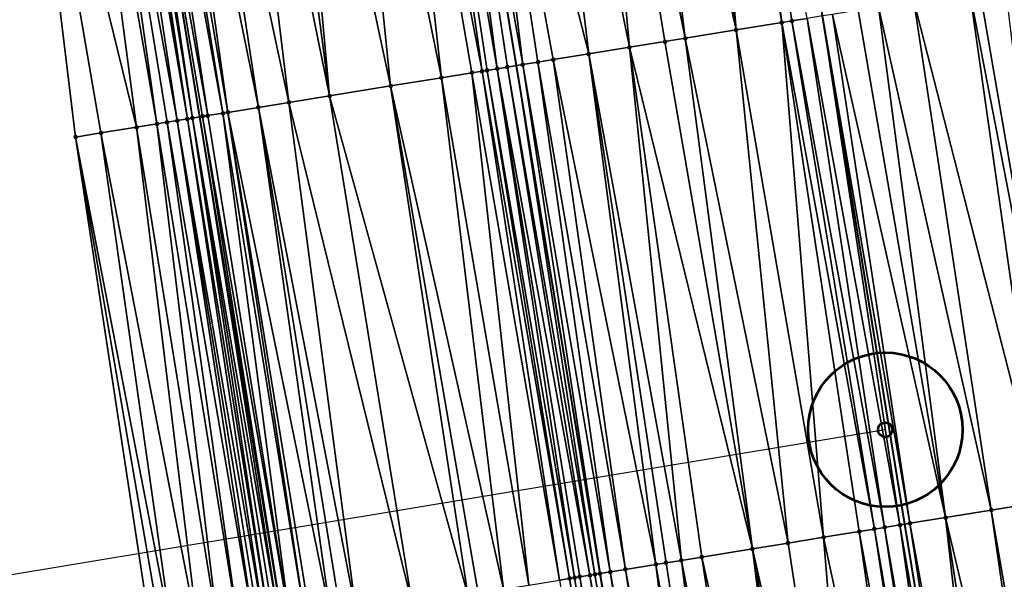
# Model space of a CAD drawing. Header units: feet. Extents: x 2004186 to 2014793, y 836912 to 864902.
# Tile 7 of 256: x 2010990 to 2011028, y 837087 to 837109. Entities that reach past the tile are written whole.
import ezdxf

# ---------------------------------------------------------------- set-up
doc = ezdxf.new("R2010")
doc.units = ezdxf.units.FT
doc.header["$LTSCALE"] = 100
doc.header["$MEASUREMENT"] = 0
for name, color, linetype, lineweight in [('EP_Travel Lane', 5, 'Continuous', 40), ('GPL_Skip Line', 2, 'Continuous', 40), ('Road Shots', 4, 'Continuous', 200), ('Road X-Section', 30, 'Continuous', 13)]:
    doc.layers.add(name, color=color, linetype=linetype, lineweight=lineweight)
for name, color, linetype in [('I-77 SB_MM21-27-Surface-Border', 7, 'Continuous'), ('I-77 SB_MM21-27-Surface-TIN', 7, 'Continuous'), ('RD_HC_Data_Rel', 140, 'Continuous')]:
    doc.layers.add(name, color=color, linetype=linetype)

# ---------------------------------------------------------------- blocks, each defined once
blk = doc.blocks.new('PC_1')
at = {"layer": 'RD_HC_Data_Rel', "linetype": 'Continuous', "lineweight": 53}
for centre, radius in [((-4.166671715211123e-05, 1.041661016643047e-05), 3.000000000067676), ((-4.365574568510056e-11, -2.328306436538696e-10), 0.2818195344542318)]:
    blk.add_circle(centre, radius, dxfattribs=at)

msp = doc.modelspace()

# ---------------------------------------------------------------- linework, layer by layer
at = {"layer": 'EP_Travel Lane'}
msp.add_polyline3d([(2011022.864046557, 836947.4066034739, 347.1232936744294), (2011019.540488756, 836967.1271455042, 347.406207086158), (2011016.236114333, 836986.8504273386, 347.656399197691), (2011012.998328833, 837006.5858043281, 347.9161423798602), (2011009.845662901, 837026.1787979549, 348.1959365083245), (2011006.668558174, 837045.9234378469, 348.4558631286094), (2011003.476245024, 837065.6408849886, 348.6989148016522), (2011000.234643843, 837085.5027977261, 348.9491823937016), (2010997.004810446, 837105.2385098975, 349.1811703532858), (2010993.77669458, 837124.963727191, 349.4200819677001), (2010990.546660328, 837144.7002242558, 349.6147010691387), (2010987.32296778, 837164.31586434, 349.8193324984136), (2010984.026167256, 837184.0401501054, 349.9941453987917), (2010980.711119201, 837203.7629488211, 350.1659924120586), (2010977.396198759, 837223.4849883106, 350.3185868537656)], dxfattribs=at)
at = {"layer": 'GPL_Skip Line'}
for points in [[(2011046.910079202, 836951.2534838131, 347.616442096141), (2011043.742944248, 836970.9988746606, 347.9147980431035), (2011040.577503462, 836990.7451653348, 348.1683210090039), (2011037.412689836, 837010.4913708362, 348.4349385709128), (2011034.217597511, 837030.2325329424, 348.7083955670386), (2011030.931256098, 837049.9590714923, 348.9606658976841), (2011027.625421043, 837069.6825809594, 349.1944116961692), (2011024.395787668, 837089.418530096, 349.4389772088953), (2011021.191601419, 837109.1589870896, 349.6569288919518), (2011017.985390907, 837128.8988807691, 349.8962230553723), (2011014.772885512, 837148.6383004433, 350.0837803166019), (2011011.463540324, 837168.3615131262, 350.2913837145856), (2011008.154063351, 837188.0850810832, 350.457803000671), (2011004.844554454, 837207.808839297, 350.6017228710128), (2011001.535076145, 837227.5324152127, 350.7691397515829)], [(2011034.959147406, 836949.3412913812, 347.3911341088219), (2011031.783002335, 836969.0856366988, 347.6617485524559), (2011028.599195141, 836988.8283120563, 347.9372206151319), (2011025.412664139, 837008.571443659, 348.1996572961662), (2011022.231961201, 837028.2391435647, 348.4439752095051), (2011019.020235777, 837047.9780340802, 348.702453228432), (2011015.793692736, 837067.702491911, 348.9422138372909), (2011012.555232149, 837087.4998039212, 349.1792592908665), (2011009.302598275, 837107.2319907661, 349.413238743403), (2011006.018741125, 837126.95375063, 349.6544270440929), (2011002.710291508, 837146.6774372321, 349.8539743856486), (2010999.411798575, 837166.3417659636, 350.0586260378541), (2010996.12436466, 837186.0681942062, 350.2478693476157), (2010992.851467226, 837205.7980384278, 350.4098048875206), (2010989.58635184, 837225.5288545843, 350.5596984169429)]]:
    msp.add_polyline3d(points, dxfattribs=at)
at = {"layer": 'I-77 SB_MM21-27-Surface-Border', "color": 3, "linetype": 'ByBlock', "lineweight": -2}
msp.add_polyline3d([(2011009.171632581, 837005.974428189, 347.7803451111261), (2011005.215899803, 837025.4095047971, 348.0382479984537), (2011001.732289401, 837045.1031047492, 348.296418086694), (2010998.628640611, 837064.8300783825, 348.5571834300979), (2010995.176880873, 837084.6840236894, 348.771220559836), (2010992.17028381, 837104.4554593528, 349.0346320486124), (2010989.755845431, 837124.3105481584, 349.2990252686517), (2010986.938183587, 837144.1139883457, 349.5107081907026)], dxfattribs=at)
at = {"layer": 'I-77 SB_MM21-27-Surface-TIN', "color": 128, "linetype": 'ByBlock', "lineweight": -2}
for points in [[(2011016.998384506, 837128.7381998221, 349.9012712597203), (2011016.208755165, 837128.6098038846, 349.8898583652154), (2011019.612267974, 837108.9026555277, 349.655255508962)], [(2011016.998384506, 837128.7381998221, 349.9012712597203), (2011020.007111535, 837108.9666755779, 349.6613364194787), (2011020.599359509, 837109.0628126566, 349.6608156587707)], [(2011016.998384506, 837128.7381998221, 349.9012712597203), (2011019.612267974, 837108.9026555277, 349.655255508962), (2011020.007111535, 837108.9666755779, 349.6613364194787)], [(2011014.82688026, 837128.3852557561, 349.8548557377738), (2011013.445009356, 837128.1606830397, 349.8224059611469), (2011017.835445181, 837108.61473021, 349.6130315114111)], [(2011016.208755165, 837128.6098038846, 349.8898583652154), (2011014.82688026, 837128.3852557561, 349.8548557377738), (2011017.835445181, 837108.61473021, 349.6130315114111)], [(2011016.208755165, 837128.6098038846, 349.8898583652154), (2011017.835445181, 837108.61473021, 349.6130315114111), (2011019.612267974, 837108.9026555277, 349.655255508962)], [(2011013.445009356, 837128.1606830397, 349.8224059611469), (2011011.865732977, 837127.9039999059, 349.7882900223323), (2011015.861203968, 837108.2947741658, 349.5696324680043)], [(2011013.445009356, 837128.1606830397, 349.8224059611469), (2011015.861203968, 837108.2947741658, 349.5696324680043), (2011017.835445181, 837108.61473021, 349.6130315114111)], [(2011011.865732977, 837127.9039999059, 349.7882900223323), (2011009.694222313, 837127.5510952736, 349.7377802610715), (2011013.689531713, 837107.9428651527, 349.5180516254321)], [(2011011.865732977, 837127.9039999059, 349.7882900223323), (2011015.071509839, 837108.1667772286, 349.553581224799), (2011015.861203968, 837108.2947741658, 349.5696324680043)], [(2011011.865732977, 837127.9039999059, 349.7882900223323), (2011013.689531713, 837107.9428651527, 349.5180516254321), (2011015.071509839, 837108.1667772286, 349.553581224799)], [(2011009.694222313, 837127.5510952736, 349.7377802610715), (2011007.127902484, 837127.1339588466, 349.6850760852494), (2011012.110128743, 837107.6869619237, 349.4777810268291)], [(2011009.694222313, 837127.5510952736, 349.7377802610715), (2011012.110128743, 837107.6869619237, 349.4777810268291), (2011013.689531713, 837107.9428651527, 349.5180516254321)], [(2011005.153804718, 837126.8131190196, 349.6409682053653), (2011004.166757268, 837126.6526902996, 349.6198286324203), (2011007.964236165, 837107.0149681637, 349.39439859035)], [(2011005.943434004, 837126.9415152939, 349.6523461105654), (2011005.153804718, 837126.8131190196, 349.6409682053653), (2011008.556487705, 837107.1110832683, 349.3958579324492)], [(2011005.153804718, 837126.8131190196, 349.6409682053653), (2011008.161657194, 837107.0469828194, 349.3970217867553), (2011008.556487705, 837107.1110832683, 349.3958579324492)], [(2011005.153804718, 837126.8131190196, 349.6409682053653), (2011007.964236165, 837107.0149681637, 349.39439859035), (2011008.161657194, 837107.0469828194, 349.3970217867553)], [(2011005.943434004, 837126.9415152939, 349.6523461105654), (2011009.302598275, 837107.2319907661, 349.413238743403), (2011006.018741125, 837126.95375063, 349.6544270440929)], [(2011005.943434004, 837126.9415152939, 349.6523461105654), (2011008.951334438, 837107.175083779, 349.4036995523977), (2011009.302598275, 837107.2319907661, 349.413238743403)], [(2011005.943434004, 837126.9415152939, 349.6523461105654), (2011008.556487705, 837107.1110832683, 349.3958579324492), (2011008.951334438, 837107.175083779, 349.4036995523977)], [(2011007.127902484, 837127.1339588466, 349.6850760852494), (2011006.018741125, 837126.95375063, 349.6544270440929), (2011009.543612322, 837107.2710365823, 349.4197839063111)], [(2011009.543612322, 837107.2710365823, 349.4197839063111), (2011006.018741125, 837126.95375063, 349.6544270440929), (2011009.302598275, 837107.2319907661, 349.413238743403)], [(2011007.127902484, 837127.1339588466, 349.6850760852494), (2011010.728169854, 837107.4629313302, 349.45293113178), (2011012.110128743, 837107.6869619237, 349.4777810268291)], [(2011007.127902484, 837127.1339588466, 349.6850760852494), (2011010.135896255, 837107.3669521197, 349.4392263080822), (2011010.728169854, 837107.4629313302, 349.45293113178)], [(2011007.127902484, 837127.1339588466, 349.6850760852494), (2011009.543612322, 837107.2710365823, 349.4197839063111), (2011010.135896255, 837107.3669521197, 349.4392263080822)], [(2011004.166757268, 837126.6526902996, 349.6198286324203), (2011002.390079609, 837126.363870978, 349.5867221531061), (2011006.384842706, 837106.7590063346, 349.3594084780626)], [(2011004.166757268, 837126.6526902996, 349.6198286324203), (2011007.569380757, 837106.951021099, 349.3817409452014), (2011007.964236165, 837107.0149681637, 349.39439859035)], [(2011004.166757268, 837126.6526902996, 349.6198286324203), (2011006.384842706, 837106.7590063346, 349.3594084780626), (2011007.569380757, 837106.951021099, 349.3817409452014)], [(2011002.390079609, 837126.363870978, 349.5867221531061), (2011000.218576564, 837126.0109195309, 349.5410730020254), (2011004.410611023, 837106.4389915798, 349.3212998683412)], [(2011002.390079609, 837126.363870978, 349.5867221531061), (2011004.410611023, 837106.4389915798, 349.3212998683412), (2011006.384842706, 837106.7590063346, 349.3594084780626)], [(2010998.047100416, 837125.657802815, 349.5125830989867), (2010996.270423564, 837125.3689785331, 349.4799916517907), (2011000.462180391, 837105.7987603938, 349.2632557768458)], [(2010999.428952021, 837125.8824941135, 349.5327209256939), (2010998.047100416, 837125.657802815, 349.5125830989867), (2011002.041545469, 837106.0548970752, 349.2824898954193)], [(2010998.047100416, 837125.657802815, 349.5125830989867), (2011000.462180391, 837105.7987603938, 349.2632557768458), (2011002.041545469, 837106.0548970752, 349.2824898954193)], [(2011000.218576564, 837126.0109195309, 349.5410730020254), (2010999.428952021, 837125.8824941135, 349.5327209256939), (2011002.041545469, 837106.0548970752, 349.2824898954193)], [(2011000.218576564, 837126.0109195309, 349.5410730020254), (2011002.041545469, 837106.0548970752, 349.2824898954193), (2011004.410611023, 837106.4389915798, 349.3212998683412)], [(2010996.270423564, 837125.3689785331, 349.4799916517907), (2010995.283387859, 837125.2084776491, 349.4663445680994), (2010999.277644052, 837105.6067350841, 349.2418735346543)], [(2010996.270423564, 837125.3689785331, 349.4799916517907), (2010999.277644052, 837105.6067350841, 349.2418735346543), (2011000.462180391, 837105.7987603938, 349.2632557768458)], [(2010993.506670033, 837124.9199051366, 349.4076128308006), (2010993.30925642, 837124.8878447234, 349.4007549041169), (2010996.513671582, 837105.159010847, 349.1618110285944)], [(2010993.506670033, 837124.9199051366, 349.4076128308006), (2010996.711096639, 837105.1910006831, 349.1666707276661), (2010993.77669458, 837124.963727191, 349.4200819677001)], [(2010993.506670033, 837124.9199051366, 349.4076128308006), (2010996.513671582, 837105.159010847, 349.1618110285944), (2010996.711096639, 837105.1910006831, 349.1666707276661)], [(2010994.296338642, 837125.0480597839, 349.4440779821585), (2010993.77669458, 837124.963727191, 349.4200819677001), (2010997.303398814, 837105.2868038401, 349.1962397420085)], [(2010996.711096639, 837105.1910006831, 349.1666707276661), (2010997.004810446, 837105.2385098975, 349.1811703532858), (2010993.77669458, 837124.963727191, 349.4200819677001)], [(2010997.10596436, 837105.2548718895, 349.1861639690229), (2010993.77669458, 837124.963727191, 349.4200819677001), (2010997.004810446, 837105.2385098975, 349.1811703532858)], [(2010997.303398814, 837105.2868038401, 349.1962397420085), (2010993.77669458, 837124.963727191, 349.4200819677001), (2010997.10596436, 837105.2548718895, 349.1861639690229)], [(2010994.691163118, 837125.1121975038, 349.4560398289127), (2010994.296338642, 837125.0480597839, 349.4440779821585), (2010997.895688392, 837105.3826845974, 349.2188161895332)], [(2010994.296338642, 837125.0480597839, 349.4440779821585), (2010997.303398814, 837105.2868038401, 349.1962397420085), (2010997.895688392, 837105.3826845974, 349.2188161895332)], [(2010995.283387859, 837125.2084776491, 349.4663445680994), (2010994.691163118, 837125.1121975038, 349.4560398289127), (2010998.093115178, 837105.4146637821, 349.2246356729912)], [(2010994.691163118, 837125.1121975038, 349.4560398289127), (2010997.895688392, 837105.3826845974, 349.2188161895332), (2010998.093115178, 837105.4146637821, 349.2246356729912)], [(2010995.283387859, 837125.2084776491, 349.4663445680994), (2010998.093115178, 837105.4146637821, 349.2246356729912), (2010999.277644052, 837105.6067350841, 349.2418735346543)], [(2010991.927393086, 837124.6632254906, 349.3731347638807), (2010989.755845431, 837124.3105481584, 349.2990252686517), (2010994.539429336, 837104.8390611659, 349.1178385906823)], [(2010992.519624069, 837124.7594672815, 349.3874217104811), (2010991.927393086, 837124.6632254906, 349.3731347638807), (2010995.329149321, 837104.9668988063, 349.1482441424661)], [(2010991.927393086, 837124.6632254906, 349.3731347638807), (2010994.539429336, 837104.8390611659, 349.1178385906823), (2010995.329149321, 837104.9668988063, 349.1482441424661)], [(2010993.11184599, 837124.8557647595, 349.3959268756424), (2010992.519624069, 837124.7594672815, 349.3874217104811), (2010996.118839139, 837105.0949222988, 349.1619024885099)], [(2010992.519624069, 837124.7594672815, 349.3874217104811), (2010995.724000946, 837105.0308691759, 349.1588017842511), (2010996.118839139, 837105.0949222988, 349.1619024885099)], [(2010992.519624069, 837124.7594672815, 349.3874217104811), (2010995.329149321, 837104.9668988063, 349.1482441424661), (2010995.724000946, 837105.0308691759, 349.1588017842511)], [(2010993.30925642, 837124.8878447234, 349.4007549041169), (2010993.11184599, 837124.8557647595, 349.3959268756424), (2010996.513671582, 837105.159010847, 349.1618110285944)], [(2010993.11184599, 837124.8557647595, 349.3959268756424), (2010996.118839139, 837105.0949222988, 349.1619024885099), (2010996.513671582, 837105.159010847, 349.1618110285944)], [(2010989.755845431, 837124.3105481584, 349.2990252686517), (2010993.157422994, 837104.6153229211, 349.0666450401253), (2010994.539429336, 837104.8390611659, 349.1178385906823)], [(2010989.755845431, 837124.3105481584, 349.2990252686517), (2010992.17028381, 837104.4554593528, 349.0346320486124), (2010993.157422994, 837104.6153229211, 349.0666450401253)], [(2011026.916551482, 837110.0890125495, 349.5887847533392), (2011024.745006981, 837109.7363164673, 349.6081269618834), (2011029.72588938, 837090.2845650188, 349.3675046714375)], [(2011027.311379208, 837110.1531301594, 349.5860745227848), (2011026.916551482, 837110.0890125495, 349.5887847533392), (2011030.712955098, 837090.4448812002, 349.3593502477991)], [(2011026.916551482, 837110.0890125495, 349.5887847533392), (2011029.72588938, 837090.2845650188, 349.3675046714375), (2011030.712955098, 837090.4448812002, 349.3593502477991)], [(2011028.298438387, 837110.3134866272, 349.5736721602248), (2011027.311379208, 837110.1531301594, 349.5860745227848), (2011030.712955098, 837090.4448812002, 349.3593502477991)], [(2011024.745006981, 837109.7363164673, 349.6081269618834), (2011023.363129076, 837109.5117869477, 349.6282354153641), (2011027.751771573, 837089.9638486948, 349.3908470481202)], [(2011024.745006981, 837109.7363164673, 349.6081269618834), (2011027.751771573, 837089.9638486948, 349.3908470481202), (2011029.72588938, 837090.2845650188, 349.3675046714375)], [(2011021.586435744, 837109.2230640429, 349.6578822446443), (2011021.191601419, 837109.1589870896, 349.6569288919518), (2011024.593205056, 837089.4505671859, 349.4395366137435)], [(2011022.573492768, 837109.3834337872, 349.644283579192), (2011021.586435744, 837109.2230640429, 349.6578822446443), (2011025.975083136, 837089.6750956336, 349.4209333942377)], [(2011021.586435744, 837109.2230640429, 349.6578822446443), (2011024.593205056, 837089.4505671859, 349.4395366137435), (2011025.975083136, 837089.6750956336, 349.4209333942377)], [(2011023.363129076, 837109.5117869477, 349.6282354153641), (2011022.573492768, 837109.3834337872, 349.644283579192), (2011025.975083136, 837089.6750956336, 349.4209333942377)], [(2011023.363129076, 837109.5117869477, 349.6282354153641), (2011025.975083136, 837089.6750956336, 349.4209333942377), (2011027.751771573, 837089.9638486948, 349.3908470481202)], [(2011019.612267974, 837108.9026555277, 349.655255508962), (2011017.835445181, 837108.61473021, 349.6130315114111), (2011021.237040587, 837088.9063610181, 349.3944775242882)], [(2011020.007111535, 837108.9666755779, 349.6613364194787), (2011019.612267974, 837108.9026555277, 349.655255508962), (2011023.211292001, 837089.2262542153, 349.4400891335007)], [(2011019.612267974, 837108.9026555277, 349.655255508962), (2011022.619024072, 837089.1302400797, 349.4302738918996), (2011023.211292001, 837089.2262542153, 349.4400891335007)], [(2011019.612267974, 837108.9026555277, 349.655255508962), (2011021.237040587, 837088.9063610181, 349.3944775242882), (2011022.619024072, 837089.1302400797, 349.4302738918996)], [(2011020.599359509, 837109.0628126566, 349.6608156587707), (2011020.007111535, 837108.9666755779, 349.6613364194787), (2011023.606130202, 837089.2903072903, 349.4429759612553)], [(2011020.007111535, 837108.9666755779, 349.6613364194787), (2011023.211292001, 837089.2262542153, 349.4400891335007), (2011023.606130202, 837089.2903072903, 349.4429759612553)], [(2011020.599359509, 837109.0628126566, 349.6608156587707), (2011024.198370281, 837089.3864930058, 349.438417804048), (2011021.191601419, 837109.1589870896, 349.6569288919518)], [(2011020.599359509, 837109.0628126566, 349.6608156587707), (2011023.606130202, 837089.2903072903, 349.4429759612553), (2011024.198370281, 837089.3864930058, 349.438417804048)], [(2011024.198370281, 837089.3864930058, 349.438417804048), (2011024.395787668, 837089.418530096, 349.4389772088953), (2011021.191601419, 837109.1589870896, 349.6569288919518)], [(2011024.593205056, 837089.4505671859, 349.4395366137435), (2011021.191601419, 837109.1589870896, 349.6569288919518), (2011024.395787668, 837089.418530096, 349.4389772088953)], [(2011017.835445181, 837108.61473021, 349.6130315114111), (2011015.861203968, 837108.2947741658, 349.5696324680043), (2011019.855063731, 837088.6824411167, 349.3621023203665)], [(2011017.835445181, 837108.61473021, 349.6130315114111), (2011019.855063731, 837088.6824411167, 349.3621023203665), (2011021.237040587, 837088.9063610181, 349.3944775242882)], [(2011015.071509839, 837108.1667772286, 349.553581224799), (2011013.689531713, 837107.9428651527, 349.5180516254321), (2011018.473091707, 837088.4584914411, 349.3322213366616)], [(2011015.861203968, 837108.2947741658, 349.5696324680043), (2011015.071509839, 837108.1667772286, 349.553581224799), (2011018.473091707, 837088.4584914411, 349.3322213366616)], [(2011015.861203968, 837108.2947741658, 349.5696324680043), (2011018.473091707, 837088.4584914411, 349.3322213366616), (2011019.855063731, 837088.6824411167, 349.3621023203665)], [(2011012.110128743, 837107.6869619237, 349.4777810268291), (2011010.728169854, 837107.4629313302, 349.45293113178), (2011014.722005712, 837087.8507455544, 349.2412711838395)], [(2011013.689531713, 837107.9428651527, 349.5180516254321), (2011012.110128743, 837107.6869619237, 349.4777810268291), (2011015.709128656, 837088.0107091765, 349.2626509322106)], [(2011012.110128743, 837107.6869619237, 349.4777810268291), (2011015.116853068, 837087.9147422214, 349.2488833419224), (2011015.709128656, 837088.0107091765, 349.2626509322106)], [(2011012.110128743, 837107.6869619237, 349.4777810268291), (2011014.722005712, 837087.8507455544, 349.2412711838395), (2011015.116853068, 837087.9147422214, 349.2488833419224)], [(2011013.689531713, 837107.9428651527, 349.5180516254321), (2011016.498829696, 837088.138663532, 349.2811404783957), (2011018.473091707, 837088.4584914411, 349.3322213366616)], [(2011013.689531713, 837107.9428651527, 349.5180516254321), (2011015.709128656, 837088.0107091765, 349.2626509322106), (2011016.498829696, 837088.138663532, 349.2811404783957)], [(2011010.135896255, 837107.3669521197, 349.4392263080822), (2011009.543612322, 837107.2710365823, 349.4197839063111), (2011012.945177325, 837087.5628547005, 349.1991297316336)], [(2011010.728169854, 837107.4629313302, 349.45293113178), (2011010.135896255, 837107.3669521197, 349.4392263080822), (2011013.537462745, 837087.6587610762, 349.2179721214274)], [(2011010.135896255, 837107.3669521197, 349.4392263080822), (2011012.945177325, 837087.5628547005, 349.1991297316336), (2011013.537462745, 837087.6587610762, 349.2179721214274)], [(2011010.728169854, 837107.4629313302, 349.45293113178), (2011013.537462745, 837087.6587610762, 349.2179721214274), (2011014.722005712, 837087.8507455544, 349.2412711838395)], [(2011007.569380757, 837106.951021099, 349.3817409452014), (2011006.384842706, 837106.7590063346, 349.3594084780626), (2011009.786403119, 837087.0508527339, 349.1406310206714)], [(2011007.964236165, 837107.0149681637, 349.39439859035), (2011007.569380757, 837106.951021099, 349.3817409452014), (2011010.970950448, 837087.2428103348, 349.1661816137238)], [(2011007.569380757, 837106.951021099, 349.3817409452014), (2011009.786403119, 837087.0508527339, 349.1406310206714), (2011010.970950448, 837087.2428103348, 349.1661816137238)], [(2011008.161657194, 837107.0469828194, 349.3970217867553), (2011007.964236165, 837107.0149681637, 349.39439859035), (2011011.365798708, 837087.3068014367, 349.1742599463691)], [(2011007.964236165, 837107.0149681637, 349.39439859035), (2011010.970950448, 837087.2428103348, 349.1661816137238), (2011011.365798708, 837087.3068014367, 349.1742599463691)], [(2011008.556487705, 837107.1110832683, 349.3958579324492), (2011008.161657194, 837107.0469828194, 349.3970217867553), (2011011.563218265, 837087.3388251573, 349.175939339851)], [(2011008.161657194, 837107.0469828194, 349.3970217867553), (2011011.365798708, 837087.3068014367, 349.1742599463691), (2011011.563218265, 837087.3388251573, 349.175939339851)], [(2011008.951334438, 837107.175083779, 349.4036995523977), (2011008.556487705, 837107.1110832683, 349.3958579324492), (2011012.155450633, 837087.4350583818, 349.1674013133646)], [(2011008.556487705, 837107.1110832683, 349.3958579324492), (2011011.760633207, 837087.3708773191, 349.1752361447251), (2011012.155450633, 837087.4350583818, 349.1674013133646)], [(2011008.556487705, 837107.1110832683, 349.3958579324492), (2011011.563218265, 837087.3388251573, 349.175939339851), (2011011.760633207, 837087.3708773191, 349.1752361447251)], [(2011008.951334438, 837107.175083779, 349.4036995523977), (2011012.352873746, 837087.4670601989, 349.1709155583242), (2011009.302598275, 837107.2319907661, 349.413238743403)], [(2011008.951334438, 837107.175083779, 349.4036995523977), (2011012.155450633, 837087.4350583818, 349.1674013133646), (2011012.352873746, 837087.4670601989, 349.1709155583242)], [(2011009.543612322, 837107.2710365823, 349.4197839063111), (2011009.302598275, 837107.2319907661, 349.413238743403), (2011012.555232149, 837087.4998039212, 349.1792592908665)], [(2011012.55030573, 837087.4990073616, 349.1790082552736), (2011012.555232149, 837087.4998039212, 349.1792592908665), (2011009.302598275, 837107.2319907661, 349.413238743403)], [(2011012.55030573, 837087.4990073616, 349.1790082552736), (2011009.302598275, 837107.2319907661, 349.413238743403), (2011012.352873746, 837087.4670601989, 349.1709155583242)], [(2011009.543612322, 837107.2710365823, 349.4197839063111), (2011012.555232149, 837087.4998039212, 349.1792592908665), (2011012.945177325, 837087.5628547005, 349.1991297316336)], [(2011006.384842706, 837106.7590063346, 349.3594084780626), (2011004.410611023, 837106.4389915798, 349.3212998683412), (2011008.799287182, 837086.8908459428, 349.1228675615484)], [(2011006.384842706, 837106.7590063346, 349.3594084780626), (2011008.799287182, 837086.8908459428, 349.1228675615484), (2011009.786403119, 837087.0508527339, 349.1406310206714)], [(2011004.410611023, 837106.4389915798, 349.3212998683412), (2011002.041545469, 837106.0548970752, 349.2824898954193), (2011007.417321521, 837086.6668570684, 349.0962702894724)], [(2011004.410611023, 837106.4389915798, 349.3212998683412), (2011007.812164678, 837086.7308796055, 349.1017152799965), (2011008.799287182, 837086.8908459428, 349.1228675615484)], [(2011004.410611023, 837106.4389915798, 349.3212998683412), (2011007.417321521, 837086.6668570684, 349.0962702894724), (2011007.812164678, 837086.7308796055, 349.1017152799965)], [(2011000.462180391, 837105.7987603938, 349.2632557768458), (2010999.277644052, 837105.6067350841, 349.2418735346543), (2011003.074037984, 837085.9626633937, 349.0318323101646)], [(2011002.041545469, 837106.0548970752, 349.2824898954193), (2011000.462180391, 837105.7987603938, 349.2632557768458), (2011005.245682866, 837086.3147410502, 349.0656581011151)], [(2011000.462180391, 837105.7987603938, 349.2632557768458), (2011003.074037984, 837085.9626633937, 349.0318323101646), (2011005.245682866, 837086.3147410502, 349.0656581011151)], [(2011002.041545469, 837106.0548970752, 349.2824898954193), (2011005.245682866, 837086.3147410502, 349.0656581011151), (2011007.417321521, 837086.6668570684, 349.0962702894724)], [(2010997.895688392, 837105.3826845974, 349.2188161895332), (2010997.303398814, 837105.2868038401, 349.1962397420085), (2011000.507503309, 837085.5468505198, 348.9684925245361)], [(2010998.093115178, 837105.4146637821, 349.2246356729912), (2010997.895688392, 837105.3826845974, 349.2188161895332), (2011001.099801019, 837085.6426811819, 348.9936775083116)], [(2010997.895688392, 837105.3826845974, 349.2188161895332), (2011000.507503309, 837085.5468505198, 348.9684925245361), (2011001.099801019, 837085.6426811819, 348.9936775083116)], [(2010999.277644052, 837105.6067350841, 349.2418735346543), (2010998.093115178, 837105.4146637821, 349.2246356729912), (2011002.086921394, 837085.8026606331, 349.0137312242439)], [(2010998.093115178, 837105.4146637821, 349.2246356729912), (2011001.297229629, 837085.6746491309, 349.0000289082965), (2011002.086921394, 837085.8026606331, 349.0137312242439)], [(2010998.093115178, 837105.4146637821, 349.2246356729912), (2011001.099801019, 837085.6426811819, 348.9936775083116), (2011001.297229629, 837085.6746491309, 349.0000289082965)], [(2010999.277644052, 837105.6067350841, 349.2418735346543), (2011002.481762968, 837085.8666929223, 349.0183592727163), (2011003.074037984, 837085.9626633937, 349.0318323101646)], [(2010999.277644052, 837105.6067350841, 349.2418735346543), (2011002.086921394, 837085.8026606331, 349.0137312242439), (2011002.481762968, 837085.8666929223, 349.0183592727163)], [(2010995.724000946, 837105.0308691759, 349.1588017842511), (2010995.329149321, 837104.9668988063, 349.1482441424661), (2010998.533187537, 837085.2273538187, 348.8896661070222)], [(2010996.118839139, 837105.0949222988, 349.1619024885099), (2010995.724000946, 837105.0308691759, 349.1588017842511), (2010999.125487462, 837085.3231708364, 348.9159940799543)], [(2010995.724000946, 837105.0308691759, 349.1588017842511), (2010998.533187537, 837085.2273538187, 348.8896661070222), (2010999.125487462, 837085.3231708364, 348.9159940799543)], [(2010996.513671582, 837105.159010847, 349.1618110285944), (2010996.118839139, 837105.0949222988, 349.1619024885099), (2010999.520338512, 837085.3871447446, 348.9255127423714)], [(2010996.118839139, 837105.0949222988, 349.1619024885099), (2010999.322917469, 837085.3551301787, 348.9230664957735), (2010999.520338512, 837085.3871447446, 348.9255127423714)], [(2010996.118839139, 837105.0949222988, 349.1619024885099), (2010999.125487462, 837085.3231708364, 348.9159940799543), (2010999.322917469, 837085.3551301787, 348.9230664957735)], [(2010996.711096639, 837105.1910006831, 349.1666707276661), (2010996.513671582, 837105.159010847, 349.1618110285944), (2010999.717755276, 837085.4191856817, 348.9257498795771)], [(2010996.513671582, 837105.159010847, 349.1618110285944), (2010999.520338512, 837085.3871447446, 348.9255127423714), (2010999.717755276, 837085.4191856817, 348.9257498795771)], [(2010996.711096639, 837105.1910006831, 349.1666707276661), (2011000.112616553, 837085.4830965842, 348.9405465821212), (2010997.004810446, 837105.2385098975, 349.1811703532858)], [(2010996.711096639, 837105.1910006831, 349.1666707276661), (2010999.915179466, 837085.4511808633, 348.9298199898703), (2011000.112616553, 837085.4830965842, 348.9405465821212)], [(2010996.711096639, 837105.1910006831, 349.1666707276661), (2010999.717755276, 837085.4191856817, 348.9257498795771), (2010999.915179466, 837085.4511808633, 348.9298199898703)], [(2010997.10596436, 837105.2548718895, 349.1861639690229), (2010997.004810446, 837105.2385098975, 349.1811703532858), (2011000.234643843, 837085.5027977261, 348.9491823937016)], [(2011000.112616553, 837085.4830965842, 348.9405465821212), (2011000.234643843, 837085.5027977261, 348.9491823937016), (2010997.004810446, 837105.2385098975, 349.1811703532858)], [(2010997.303398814, 837105.2868038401, 349.1962397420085), (2010997.10596436, 837105.2548718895, 349.1861639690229), (2011000.507503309, 837085.5468505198, 348.9684925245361)], [(2010997.10596436, 837105.2548718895, 349.1861639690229), (2011000.234643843, 837085.5027977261, 348.9491823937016), (2011000.507503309, 837085.5468505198, 348.9684925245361)], [(2010994.539429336, 837104.8390611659, 349.1178385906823), (2010993.157422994, 837104.6153229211, 349.0666450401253), (2010996.953753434, 837084.9716423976, 348.836159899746)], [(2010995.329149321, 837104.9668988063, 349.1482441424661), (2010994.539429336, 837104.8390611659, 349.1178385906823), (2010997.743480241, 837085.0994380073, 348.8679476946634)], [(2010994.539429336, 837104.8390611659, 349.1178385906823), (2010996.953753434, 837084.9716423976, 348.836159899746), (2010997.743480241, 837085.0994380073, 348.8679476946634)], [(2010995.329149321, 837104.9668988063, 349.1482441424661), (2010997.743480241, 837085.0994380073, 348.8679476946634), (2010998.533187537, 837085.2273538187, 348.8896661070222)], [(2010993.157422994, 837104.6153229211, 349.0666450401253), (2010992.17028381, 837104.4554593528, 349.0346320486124), (2010995.966595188, 837084.8118962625, 348.7965611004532)], [(2010992.17028381, 837104.4554593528, 349.0346320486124), (2010995.571741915, 837084.7479360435, 348.785895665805), (2010995.966595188, 837084.8118962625, 348.7965611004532)], [(2010992.17028381, 837104.4554593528, 349.0346320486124), (2010995.176880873, 837084.6840236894, 348.771220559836), (2010995.571741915, 837084.7479360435, 348.785895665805)], [(2010993.157422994, 837104.6153229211, 349.0666450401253), (2010995.966595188, 837084.8118962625, 348.7965611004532), (2010996.953753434, 837084.9716423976, 348.836159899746)], [(2011029.72588938, 837090.2845650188, 349.3675046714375), (2011027.751771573, 837089.9638486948, 349.3908470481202), (2011031.175780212, 837070.27835798, 349.1357690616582)], [(2011027.751771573, 837089.9638486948, 349.3908470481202), (2011025.975083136, 837089.6750956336, 349.4209333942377), (2011030.584058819, 837070.179031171, 349.1481714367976)], [(2011027.751771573, 837089.9638486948, 349.3908470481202), (2011030.584058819, 837070.179031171, 349.1481714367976), (2011031.175780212, 837070.27835798, 349.1357690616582)], [(2011024.198370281, 837089.3864930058, 349.438417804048), (2011023.606130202, 837089.2903072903, 349.4429759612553), (2011027.033688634, 837069.5833198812, 349.2011748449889)], [(2011024.198370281, 837089.3864930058, 349.438417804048), (2011027.625421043, 837069.6825809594, 349.1944116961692), (2011024.395787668, 837089.418530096, 349.4389772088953)], [(2011024.198370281, 837089.3864930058, 349.438417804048), (2011027.033688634, 837069.5833198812, 349.2011748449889), (2011027.625421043, 837069.6825809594, 349.1944116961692)], [(2011024.593205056, 837089.4505671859, 349.4395366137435), (2011024.395787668, 837089.418530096, 349.4389772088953), (2011027.625421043, 837069.6825809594, 349.1944116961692)], [(2011025.975083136, 837089.6750956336, 349.4209333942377), (2011024.593205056, 837089.4505671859, 349.4395366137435), (2011028.217161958, 837069.7817912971, 349.1920017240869)], [(2011024.593205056, 837089.4505671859, 349.4395366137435), (2011027.625421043, 837069.6825809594, 349.1944116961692), (2011028.217161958, 837069.7817912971, 349.1920017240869)], [(2011025.975083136, 837089.6750956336, 349.4209333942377), (2011029.006131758, 837069.9141796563, 349.1795306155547), (2011030.584058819, 837070.179031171, 349.1481714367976)], [(2011025.975083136, 837089.6750956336, 349.4209333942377), (2011028.217161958, 837069.7817912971, 349.1920017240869), (2011029.006131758, 837069.9141796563, 349.1795306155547)], [(2011022.619024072, 837089.1302400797, 349.4302738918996), (2011021.237040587, 837088.9063610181, 349.3944775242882), (2011025.455650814, 837069.3191291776, 349.1758412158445)], [(2011023.211292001, 837089.2262542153, 349.4400891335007), (2011022.619024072, 837089.1302400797, 349.4302738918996), (2011026.2446856, 837069.4511298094, 349.1966343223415)], [(2011022.619024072, 837089.1302400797, 349.4302738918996), (2011025.455650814, 837069.3191291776, 349.1758412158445), (2011026.2446856, 837069.4511298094, 349.1966343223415)], [(2011023.606130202, 837089.2903072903, 349.4429759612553), (2011023.211292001, 837089.2262542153, 349.4400891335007), (2011026.639193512, 837069.517186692, 349.202177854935)], [(2011023.211292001, 837089.2262542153, 349.4400891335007), (2011026.2446856, 837069.4511298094, 349.1966343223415), (2011026.639193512, 837069.517186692, 349.202177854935)], [(2011023.606130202, 837089.2903072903, 349.4429759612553), (2011026.639193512, 837069.517186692, 349.202177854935), (2011027.033688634, 837069.5833198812, 349.2011748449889)], [(2011019.855063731, 837088.6824411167, 349.3621023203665), (2011018.473091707, 837088.4584914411, 349.3322213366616), (2011022.891302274, 837068.8900405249, 349.1156932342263)], [(2011021.237040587, 837088.9063610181, 349.3944775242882), (2011019.855063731, 837088.6824411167, 349.3621023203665), (2011022.891302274, 837068.8900405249, 349.1156932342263)], [(2011021.237040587, 837088.9063610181, 349.3944775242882), (2011022.891302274, 837068.8900405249, 349.1156932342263), (2011025.455650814, 837069.3191291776, 349.1758412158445)], [(2011018.473091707, 837088.4584914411, 349.3322213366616), (2011016.498829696, 837088.138663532, 349.2811404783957), (2011020.918733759, 837068.5599288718, 349.0731539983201)], [(2011018.473091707, 837088.4584914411, 349.3322213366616), (2011021.905025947, 837068.7249373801, 349.0984831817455), (2011022.891302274, 837068.8900405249, 349.1156932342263)], [(2011018.473091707, 837088.4584914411, 349.3322213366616), (2011021.510510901, 837068.6589230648, 349.0892876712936), (2011021.905025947, 837068.7249373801, 349.0984831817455)], [(2011018.473091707, 837088.4584914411, 349.3322213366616), (2011020.918733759, 837068.5599288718, 349.0731539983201), (2011021.510510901, 837068.6589230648, 349.0892876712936)], [(2011014.722005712, 837087.8507455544, 349.2412711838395), (2011013.537462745, 837087.6587610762, 349.2179721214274), (2011017.170849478, 837067.9327411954, 348.990230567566)], [(2011015.116853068, 837087.9147422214, 349.2488833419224), (2011014.722005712, 837087.8507455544, 349.2412711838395), (2011018.157123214, 837068.0978597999, 349.0061142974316)], [(2011014.722005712, 837087.8507455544, 349.2412711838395), (2011017.170849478, 837067.9327411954, 348.990230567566), (2011018.157123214, 837068.0978597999, 349.0061142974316)], [(2011015.709128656, 837088.0107091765, 349.2626509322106), (2011015.116853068, 837087.9147422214, 349.2488833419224), (2011018.157123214, 837068.0978597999, 349.0061142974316)], [(2011016.498829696, 837088.138663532, 349.2811404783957), (2011015.709128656, 837088.0107091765, 349.2626509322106), (2011019.53792267, 837068.3289290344, 349.0366572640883)], [(2011015.709128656, 837088.0107091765, 349.2626509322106), (2011018.157123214, 837068.0978597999, 349.0061142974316), (2011019.53792267, 837068.3289290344, 349.0366572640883)], [(2011016.498829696, 837088.138663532, 349.2811404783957), (2011019.53792267, 837068.3289290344, 349.0366572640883), (2011020.918733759, 837068.5599288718, 349.0731539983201)], [(2011012.155450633, 837087.4350583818, 349.1674013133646), (2011011.760633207, 837087.3708773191, 349.1752361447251), (2011015.198259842, 837067.6027555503, 348.9368807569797)], [(2011012.352873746, 837087.4670601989, 349.1709155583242), (2011012.155450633, 837087.4350583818, 349.1674013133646), (2011015.592749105, 837067.6689236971, 348.9328786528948)], [(2011012.155450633, 837087.4350583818, 349.1674013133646), (2011015.395494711, 837067.635897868, 348.929882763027), (2011015.592749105, 837067.6689236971, 348.9328786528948)], [(2011012.155450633, 837087.4350583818, 349.1674013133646), (2011015.198259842, 837067.6027555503, 348.9368807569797), (2011015.395494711, 837067.635897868, 348.929882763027)], [(2011012.55030573, 837087.4990073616, 349.1790082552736), (2011012.352873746, 837087.4670601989, 349.1709155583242), (2011015.793692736, 837067.702491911, 348.9422138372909)], [(2011012.352873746, 837087.4670601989, 349.1709155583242), (2011015.592749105, 837067.6689236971, 348.9328786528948), (2011015.793692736, 837067.702491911, 348.9422138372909)], [(2011012.55030573, 837087.4990073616, 349.1790082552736), (2011015.793692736, 837067.702491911, 348.9422138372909), (2011012.555232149, 837087.4998039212, 349.1792592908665)], [(2011012.945177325, 837087.5628547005, 349.1991297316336), (2011012.555232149, 837087.4998039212, 349.1792592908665), (2011015.987281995, 837067.7348315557, 348.9512073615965)], [(2011015.987281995, 837067.7348315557, 348.9512073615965), (2011012.555232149, 837087.4998039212, 349.1792592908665), (2011015.793692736, 837067.702491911, 348.9422138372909)], [(2011013.537462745, 837087.6587610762, 349.2179721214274), (2011012.945177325, 837087.5628547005, 349.1991297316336), (2011016.579079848, 837067.8337021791, 348.9779424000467)], [(2011012.945177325, 837087.5628547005, 349.1991297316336), (2011016.184554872, 837067.7677471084, 348.9636641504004), (2011016.579079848, 837067.8337021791, 348.9779424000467)], [(2011012.945177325, 837087.5628547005, 349.1991297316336), (2011015.987281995, 837067.7348315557, 348.9512073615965), (2011016.184554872, 837067.7677471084, 348.9636641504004)], [(2011013.537462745, 837087.6587610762, 349.2179721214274), (2011016.579079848, 837067.8337021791, 348.9779424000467), (2011017.170849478, 837067.9327411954, 348.990230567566)], [(2011011.365798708, 837087.3068014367, 349.1742599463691), (2011010.970950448, 837087.2428103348, 349.1661816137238), (2011014.409254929, 837067.4705766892, 348.9313784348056)], [(2011011.563218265, 837087.3388251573, 349.175939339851), (2011011.365798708, 837087.3068014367, 349.1742599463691), (2011014.803764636, 837067.5366228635, 348.9378406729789)], [(2011011.365798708, 837087.3068014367, 349.1742599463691), (2011014.409254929, 837067.4705766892, 348.9313784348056), (2011014.803764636, 837067.5366228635, 348.9378406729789)], [(2011011.760633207, 837087.3708773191, 349.1752361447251), (2011011.563218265, 837087.3388251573, 349.175939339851), (2011014.803764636, 837067.5366228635, 348.9378406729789)], [(2011011.760633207, 837087.3708773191, 349.1752361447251), (2011014.803764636, 837067.5366228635, 348.9378406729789), (2011015.198259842, 837067.6027555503, 348.9368807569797)]]:
    msp.add_3dface(points, dxfattribs=at)
at = {"layer": 'RD_HC_Data_Rel', "linetype": 'Continuous'}
msp.add_line((2011023.6338796, 837093.0845622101), (2010845.490909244, 837063.5284822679), dxfattribs=at)
at = {"layer": 'Road Shots', "lineweight": 100}
for p in [(2011019.612267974, 837108.9026555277, 349.655255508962), (2011020.007111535, 837108.9666755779, 349.6613364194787), (2011017.835445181, 837108.61473021, 349.6130315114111), (2011015.071509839, 837108.1667772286, 349.553581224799), (2011015.861203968, 837108.2947741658, 349.5696324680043), (2011012.110128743, 837107.6869619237, 349.4777810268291), (2011013.689531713, 837107.9428651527, 349.5180516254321), (2011010.135896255, 837107.3669521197, 349.4392263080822), (2011010.728169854, 837107.4629313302, 349.45293113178), (2011007.569380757, 837106.951021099, 349.3817409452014), (2011007.964236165, 837107.0149681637, 349.39439859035), (2011008.161657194, 837107.0469828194, 349.3970217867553), (2011008.556487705, 837107.1110832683, 349.3958579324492), (2011008.951334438, 837107.175083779, 349.4036995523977), (2011009.543612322, 837107.2710365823, 349.4197839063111), (2011006.384842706, 837106.7590063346, 349.3594084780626), (2011004.410611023, 837106.4389915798, 349.3212998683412), (2011000.462180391, 837105.7987603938, 349.2632557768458), (2011002.041545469, 837106.0548970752, 349.2824898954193), (2010997.895688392, 837105.3826845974, 349.2188161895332), (2010998.093115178, 837105.4146637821, 349.2246356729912), (2010999.277644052, 837105.6067350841, 349.2418735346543), (2010995.724000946, 837105.0308691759, 349.1588017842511), (2010996.118839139, 837105.0949222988, 349.1619024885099), (2010996.513671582, 837105.159010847, 349.1618110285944), (2010996.711096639, 837105.1910006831, 349.1666707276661), (2010997.10596436, 837105.2548718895, 349.1861639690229), (2010997.303398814, 837105.2868038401, 349.1962397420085), (2010994.539429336, 837104.8390611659, 349.1178385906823), (2010995.329149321, 837104.9668988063, 349.1482441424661), (2010992.17028381, 837104.4554593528, 349.0346320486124), (2010993.157422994, 837104.6153229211, 349.0666450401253), (2011027.751771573, 837089.9638486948, 349.3908470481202), (2011024.198370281, 837089.3864930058, 349.438417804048), (2011024.593205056, 837089.4505671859, 349.4395366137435), (2011025.975083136, 837089.6750956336, 349.4209333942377), (2011022.619024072, 837089.1302400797, 349.4302738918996), (2011023.211292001, 837089.2262542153, 349.4400891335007), (2011023.606130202, 837089.2903072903, 349.4429759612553), (2011019.855063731, 837088.6824411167, 349.3621023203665), (2011021.237040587, 837088.9063610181, 349.3944775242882), (2011018.473091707, 837088.4584914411, 349.3322213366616), (2011014.722005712, 837087.8507455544, 349.2412711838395), (2011015.116853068, 837087.9147422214, 349.2488833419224), (2011015.709128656, 837088.0107091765, 349.2626509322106), (2011016.498829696, 837088.138663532, 349.2811404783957), (2011012.155450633, 837087.4350583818, 349.1674013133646), (2011012.352873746, 837087.4670601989, 349.1709155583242), (2011012.55030573, 837087.4990073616, 349.1790082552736), (2011012.945177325, 837087.5628547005, 349.1991297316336), (2011013.537462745, 837087.6587610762, 349.2179721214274), (2011011.365798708, 837087.3068014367, 349.1742599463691), (2011011.563218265, 837087.3388251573, 349.175939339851), (2011011.760633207, 837087.3708773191, 349.1752361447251)]:
    msp.add_point(p, dxfattribs=at)
at = {"layer": 'Road X-Section', "extrusion": (-0.1602087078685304, 0.9870191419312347, 0.01124203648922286), "elevation": 504063.5880594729, "flags": 128}
msp.add_lwpolyline([(-2119133.105342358, -5318.002682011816), (-2119134.105342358, -5317.970666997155), (-2119135.505342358, -5317.919470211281), (-2119136.305342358, -5317.88906273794), (-2119136.705342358, -5317.878504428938), (-2119137.105342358, -5317.875403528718), (-2119137.505342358, -5317.875494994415), (-2119137.705342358, -5317.87063498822), (-2119138.105342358, -5317.851140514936), (-2119138.305342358, -5317.841064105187), (-2119138.905342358, -5317.818486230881), (-2119139.105342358, -5317.812666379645), (-2119140.305342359, -5317.795427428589), (-2119141.505342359, -5317.774043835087), (-2119143.105342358, -5317.754808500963), (-2119145.505342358, -5317.715996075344), (-2119147.505342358, -5317.677885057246), (-2119148.705342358, -5317.655551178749), (-2119149.105342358, -5317.642892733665), (-2119149.305342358, -5317.64026937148), (-2119149.705342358, -5317.641433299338), (-2119150.105342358, -5317.63359118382), (-2119150.705342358, -5317.617505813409), (-2119151.305342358, -5317.598062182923), (-2119151.905342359, -5317.584356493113), (-2119153.305342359, -5317.559505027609), (-2119154.905342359, -5317.519231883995), (-2119156.305342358, -5317.483700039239), (-2119157.105342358, -5317.467647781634), (-2119159.105342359, -5317.424245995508), (-2119160.905342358, -5317.382019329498), (-2119161.305342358, -5317.375938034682), (-2119161.905342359, -5317.376458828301), (-2119162.505342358, -5317.380345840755), (-2119162.905342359, -5317.379392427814), (-2119163.905342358, -5317.392991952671), (-2119164.705342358, -5317.409041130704), (-2119166.105342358, -5317.429150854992), (-2119168.305342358, -5317.448494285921), (-2119168.705342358, -5317.451204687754), (-2119169.705342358, -5317.463607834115), (-2119170.305342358, -5317.468094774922), (-2119171.105342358, -5317.480294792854), (-2119171.705342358, -5317.488830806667), (-2119172.905342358, -5317.514102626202), (-2119173.705342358, -5317.540060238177), (-2119173.905342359, -5317.548660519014), (-2119174.105342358, -5317.560339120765), (-2119174.305342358, -5317.564978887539), (-2119174.505342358, -5317.563385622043), (-2119174.705342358, -5317.565528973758), (-2119175.105342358, -5317.57522921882), (-2119176.505342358, -5317.636717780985), (-2119176.905342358, -5317.651608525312), (-2119177.705342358, -5317.687212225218), (-2119177.905342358, -5317.697674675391), (-2119178.505342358, -5317.725631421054), (-2119178.905342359, -5317.739326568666), (-2119180.105342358, -5317.788736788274), (-2119180.505342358, -5317.804999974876), (-2119180.905342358, -5317.821151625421), (-2119181.505342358, -5317.843131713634)], dxfattribs=at)
at = {"layer": 'Road X-Section', "extrusion": (-0.160207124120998, 0.9870093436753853, 0.01209267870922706), "elevation": 504038.8682479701, "flags": 128}
msp.add_lwpolyline([(-2119132.908658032, -5746.829073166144), (-2119133.308658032, -5746.814396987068), (-2119133.708658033, -5746.803730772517), (-2119134.708658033, -5746.764129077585), (-2119135.508658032, -5746.732338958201), (-2119136.308658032, -5746.710618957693), (-2119136.908658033, -5746.68428905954), (-2119137.108658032, -5746.677216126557), (-2119137.308658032, -5746.674769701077), (-2119137.508658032, -5746.674532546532), (-2119137.708658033, -5746.670462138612), (-2119137.908658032, -5746.659734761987), (-2119138.308658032, -5746.631786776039), (-2119138.908658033, -5746.606599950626), (-2119139.108658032, -5746.6002480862), (-2119139.908658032, -5746.586544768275), (-2119140.308658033, -5746.581916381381), (-2119140.908658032, -5746.568442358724), (-2119143.108658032, -5746.53461409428), (-2119145.308658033, -5746.503999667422), (-2119145.708658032, -5746.498554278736), (-2119146.708658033, -5746.477400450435), (-2119147.708658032, -5746.459635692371), (-2119148.908658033, -5746.434083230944), (-2119149.308658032, -5746.426004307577), (-2119149.508658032, -5746.42432479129), (-2119149.708658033, -5746.425028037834), (-2119150.108658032, -5746.432863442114), (-2119150.308658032, -5746.429348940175), (-2119150.508658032, -5746.421255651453), (-2119150.908658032, -5746.401132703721), (-2119151.508658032, -5746.382288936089), (-2119152.708658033, -5746.358988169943), (-2119153.108658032, -5746.351375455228), (-2119153.708658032, -5746.337606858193), (-2119154.508658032, -5746.319115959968), (-2119156.508658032, -5746.26803136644), (-2119157.908658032, -5746.238148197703), (-2119159.308658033, -5746.205770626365), (-2119160.708658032, -5746.169971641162), (-2119161.308658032, -5746.160155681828), (-2119161.708658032, -5746.157268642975), (-2119162.308658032, -5746.161827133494), (-2119162.708658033, -5746.160708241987), (-2119164.108658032, -5746.179312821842), (-2119165.908658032, -5746.209401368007), (-2119167.908658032, -5746.232745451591), (-2119168.908658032, -5746.240900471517), (-2119170.508658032, -5746.259968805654), (-2119171.308658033, -5746.267133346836), (-2119171.708658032, -5746.27479448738), (-2119172.308658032, -5746.283435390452), (-2119173.308658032, -5746.307193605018), (-2119173.508658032, -5746.317068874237), (-2119173.908658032, -5746.33197879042), (-2119174.308658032, -5746.350879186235), (-2119174.508658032, -5746.352573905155), (-2119175.108658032, -5746.36800885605), (-2119175.308658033, -5746.376571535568), (-2119175.708658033, -5746.399953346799), (-2119175.908658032, -5746.408514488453), (-2119176.308658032, -5746.420632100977), (-2119176.508658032, -5746.43071586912), (-2119176.908658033, -5746.441599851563), (-2119177.708658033, -5746.477340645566), (-2119178.108658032, -5746.496322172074), (-2119179.108658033, -5746.533736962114), (-2119179.508658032, -5746.55089734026), (-2119180.508658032, -5746.590716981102), (-2119181.308658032, -5746.626827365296), (-2119181.508658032, -5746.634526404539)], dxfattribs=at)

# ---------------------------------------------------------------- block references
at = {"layer": 'RD_HC_Data_Rel', "linetype": 'Continuous', "rotation": 289.9999999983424}
msp.add_blockref('PC_1', (2011023.633879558, 837093.0845622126), dxfattribs=at)

doc.saveas('drawing.dxf')
